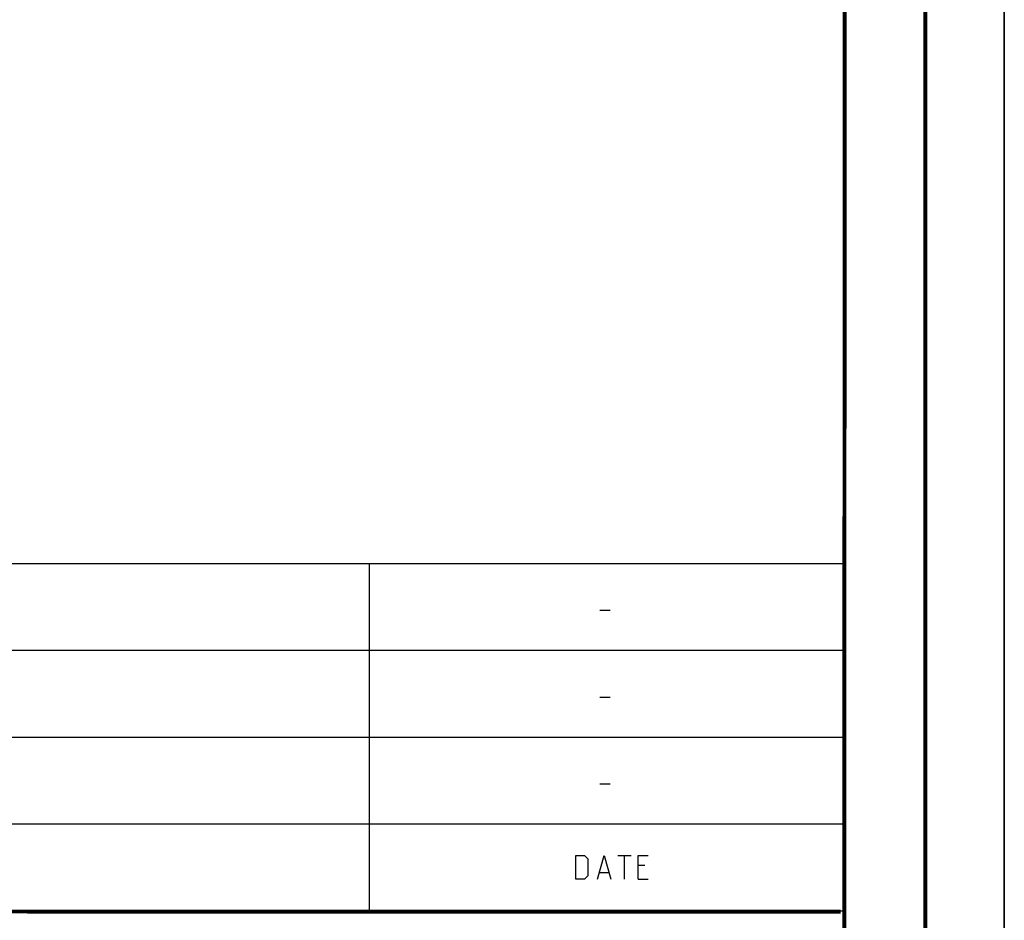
# Model space of a CAD drawing. Header units: millimetres. Extents: x 0 to 420, y 0 to 297.
# Tile 190 of 256: x 358 to 420, y 59 to 116. Entities that reach past the tile are written whole.
import ezdxf

# ---------------------------------------------------------------- set-up
doc = ezdxf.new("R2010")
doc.units = ezdxf.units.MM
doc.header["$LTSCALE"] = 23.1
doc.layers.get('0').update_dxf_attribs({"linetype": 'CONTINUOUS'})

msp = doc.modelspace()

# ---------------------------------------------------------------- linework, layer by layer
at = {"color": 7, "linetype": 'CONTINUOUS'}
for p, q in [((420, 297), (420, 0)), ((420, 0), (420, 297)), ((410, 287), (409.83, 10.109)), ((246.868, 59.506), (409.628, 59.494))]:
    msp.add_line(p, q, dxfattribs=at)
at = {"color": 2, "linetype": 'CONTINUOUS'}
for p, q in [((246.85, 81.495), (409.81, 81.495)), ((379.81, 81.495), (379.81, 59.535)), ((409.81, 81.495), (409.81, 10.125)), ((394.417, 78.536), (395.06, 78.536)), ((246.85, 76.005), (409.81, 76.005)), ((394.417, 73.046), (395.06, 73.046)), ((246.85, 70.515), (409.81, 70.515)), ((394.417, 67.556), (395.06, 67.556)), ((246.85, 65.025), (409.81, 65.025)), ((392.899, 63.03), (393.435, 63.03)), ((392.899, 61.53), (392.899, 63.03)), ((393.435, 63.03), (393.649, 62.816)), ((394.256, 61.53), (394.685, 63.03)), ((394.685, 63.03), (395.113, 61.53)), ((395.542, 63.03), (396.399, 63.03)), ((395.97, 61.53), (395.97, 63.03)), ((396.828, 63.03), (397.47, 63.03)), ((396.828, 61.53), (396.828, 63.03)), ((393.649, 62.816), (393.649, 61.744)), ((397.256, 62.387), (396.828, 62.387)), ((393.649, 61.744), (393.435, 61.53)), ((394.399, 61.958), (394.97, 61.958)), ((393.435, 61.53), (392.899, 61.53)), ((396.828, 61.53), (397.47, 61.53)), ((246.85, 59.535), (409.81, 59.535))]:
    msp.add_line(p, q, dxfattribs=at)
at = {"color": 7, "linetype": 'CONTINUOUS', "const_width": 0.25}
for points in [[(415, 5), (415, 292)], [(410, 287), (409.847, 9.923)], [(246.86, 59.511), (409.652, 59.467)]]:
    msp.add_lwpolyline(points, dxfattribs=at)

doc.saveas('drawing.dxf')
